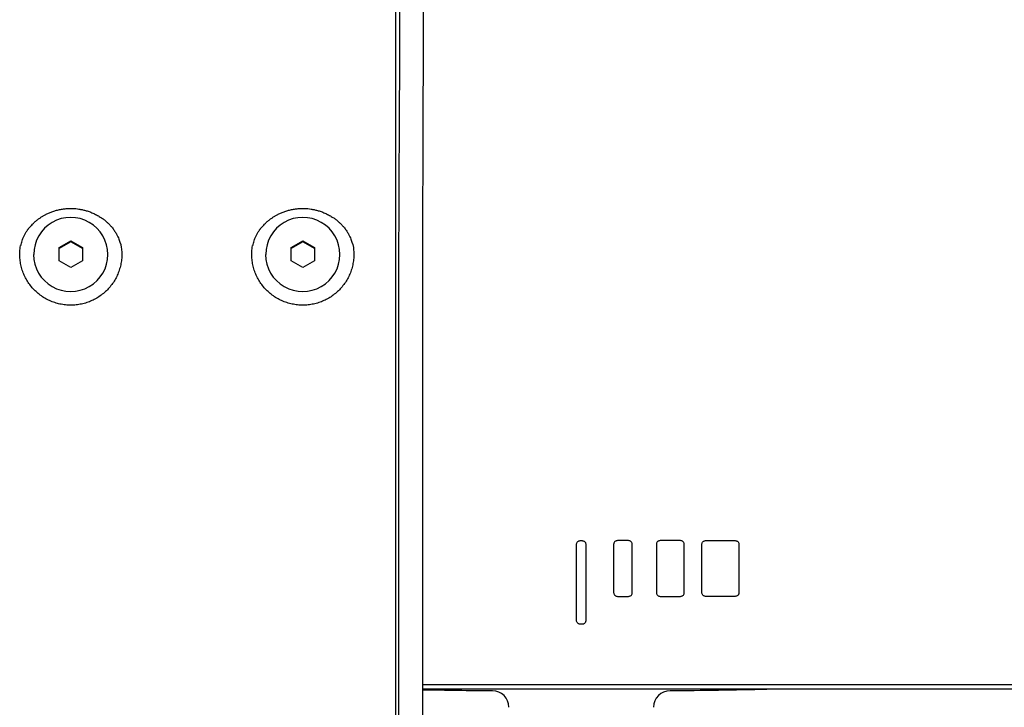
# Model space of a CAD drawing. Header units: millimetres. Extents: x 8 to 1894, y 12 to 2723.
# Tile 47 of 152: x 1074 to 1180, y 1321 to 1395. Entities that reach past the tile are written whole.
import ezdxf

# ---------------------------------------------------------------- set-up
doc = ezdxf.new("R2010")
doc.units = ezdxf.units.MM

msp = doc.modelspace()

# ---------------------------------------------------------------- linework, layer by layer
at = {"color": 7, "linetype": 'Continuous', "lineweight": 30}
for p, q in [((1077.79, 1370.49), (1079.04, 1371.2)), ((1079.04, 1371.12), (1077.79, 1370.4)), ((1079.04, 1371.2), (1080.29, 1370.49)), ((1079.04, 1371.2), (1079.04, 1371.12)), ((1080.29, 1370.4), (1079.04, 1371.12)), ((1084.33, 1371.06), (1084.44, 1370.84)), ((1084.44, 1370.84), (1084.49, 1370.51)), ((1102.79, 1370.49), (1104.04, 1371.2)), ((1104.04, 1371.12), (1102.79, 1370.4)), ((1104.04, 1371.2), (1105.29, 1370.49)), ((1104.04, 1371.2), (1104.04, 1371.12)), ((1105.29, 1370.4), (1104.04, 1371.12)), ((1109.33, 1371.06), (1109.44, 1370.84)), ((1109.44, 1370.84), (1109.49, 1370.51)), ((1073.59, 1370.51), (1073.63, 1370.72)), ((1075.04, 1369.75), (1075.04, 1369.75)), ((1077.79, 1369.05), (1077.79, 1370.49)), ((1080.29, 1370.49), (1080.29, 1369.05)), ((1083.04, 1369.75), (1083.04, 1369.75)), ((1098.59, 1370.51), (1098.63, 1370.72)), ((1100.04, 1369.75), (1100.04, 1369.75)), ((1102.79, 1369.05), (1102.79, 1370.49)), ((1105.29, 1370.49), (1105.29, 1369.05)), ((1108.04, 1369.75), (1108.04, 1369.75)), ((1114.04, 1370.51), (1114.04, 1054.72)), ((1114.37, 1370.21), (1114.37, 1056.91)), ((1116.98, 1367.11), (1116.97, 1370.1)), ((1079.04, 1368.33), (1077.79, 1369.05)), ((1080.29, 1369.05), (1079.04, 1368.33)), ((1104.04, 1368.33), (1102.79, 1369.05)), ((1105.29, 1369.05), (1104.04, 1368.33)), ((1116.97, 1367.11), (1116.97, 1367.11)), ((1116.98, 1054.61), (1116.98, 1367.11)), ((1133.94, 1338.94), (1134.14, 1338.94)), ((1139.14, 1338.94), (1137.94, 1338.94)), ((1144.74, 1338.94), (1142.54, 1338.94)), ((1147.44, 1338.94), (1150.64, 1338.94)), ((1133.54, 1330.34), (1133.54, 1338.54)), ((1134.54, 1338.54), (1134.54, 1330.34)), ((1137.54, 1338.54), (1137.54, 1333.34)), ((1139.54, 1333.34), (1139.54, 1338.54)), ((1142.14, 1338.54), (1142.14, 1333.34)), ((1145.14, 1333.34), (1145.14, 1338.54)), ((1147.04, 1333.34), (1147.04, 1338.54)), ((1151.04, 1338.54), (1151.04, 1333.34)), ((1137.94, 1332.94), (1139.14, 1332.94)), ((1142.54, 1332.94), (1144.74, 1332.94)), ((1150.64, 1332.94), (1147.44, 1332.94)), ((1134.14, 1329.94), (1133.94, 1329.94)), ((1116.98, 1323.44), (1256.54, 1323.44)), ((1256.54, 1322.94), (1116.98, 1322.94))]:
    msp.add_line(p, q, dxfattribs=at)
for centre, radius, start, end in [((1079.03, 1369.75), 3.98, 119.8519, 179.9587), ((1079.04, 1369.74), 4, 0.1791, 120.0099), ((1104.03, 1369.75), 3.98, 119.8519, 179.9587), ((1104.04, 1369.74), 4, 0.1791, 120.0099), ((1079.04, 1369.76), 4, 180.1791, 300.0099), ((1079.06, 1369.75), 3.98, 299.8519, 359.9587), ((1104.04, 1369.76), 4, 180.1791, 300.0099), ((1104.06, 1369.75), 3.98, 299.8519, 359.9587), ((1134.04, 2322.74), 1000, 269.02209, 269.45153), ((1124.45, 1320.98), 1.8, 0.3633, 89.4292), ((1143.63, 1320.98), 1.8, 90.5619, 179.6366), ((1134.04, 2322.74), 1000, 270.54848, 271.14593)]:
    msp.add_arc(centre, radius, start, end, dxfattribs=at)
for points, knots in [([(1114.83, 1443.07), (1114.82, 1442.89), (1114.81, 1442.54), (1114.8, 1441.79), (1114.78, 1440.86), (1114.76, 1439.75), (1114.75, 1438.44), (1114.73, 1436.95), (1114.71, 1435.26), (1114.7, 1433.38), (1114.68, 1431.32), (1114.66, 1429.08), (1114.65, 1426.67), (1114.63, 1424.09), (1114.61, 1421.36), (1114.6, 1418.48), (1114.58, 1415.46), (1114.56, 1412.32), (1114.54, 1409.08), (1114.53, 1405.74), (1114.51, 1402.32), (1114.49, 1398.83), (1114.48, 1395.3), (1114.46, 1391.72), (1114.45, 1388.12), (1114.43, 1384.51), (1114.41, 1380.91), (1114.4, 1377.32), (1114.38, 1373.76), (1114.37, 1371.38), (1114.37, 1370.21)], [0, 0, 0, 0, 0.034084, 0.068634, 0.103618, 0.139007, 0.174765, 0.210855, 0.247234, 0.283863, 0.320697, 0.357693, 0.394804, 0.431983, 0.469184, 0.50636, 0.543462, 0.580444, 0.617259, 0.653864, 0.690216, 0.726272, 0.761995, 0.79735, 0.832303, 0.86682, 0.900874, 0.934437, 0.967486, 1, 1, 1, 1]), ([(1114.04, 1442.26), (1114.04, 1441.97), (1114.04, 1441.38), (1114.04, 1440.22), (1114.04, 1438.86), (1114.04, 1437.27), (1114.04, 1435.47), (1114.04, 1433.44), (1114.04, 1431.22), (1114.04, 1428.79), (1114.04, 1426.18), (1114.04, 1423.39), (1114.04, 1420.41), (1114.04, 1417.26), (1114.04, 1413.96), (1114.04, 1410.53), (1114.04, 1406.97), (1114.04, 1403.28), (1114.04, 1399.47), (1114.04, 1395.54), (1114.04, 1391.52), (1114.04, 1387.43), (1114.04, 1383.28), (1114.04, 1379.08), (1114.04, 1374.82), (1114.04, 1371.95), (1114.04, 1370.51)], [0, 0, 0, 0, 0.041819, 0.083396, 0.124852, 0.166309, 0.207891, 0.249719, 0.291713, 0.333466, 0.3751, 0.41674, 0.458512, 0.500537, 0.542353, 0.583928, 0.625384, 0.666846, 0.708435, 0.750276, 0.792101, 0.83368, 0.875136, 0.916592, 0.958173, 1, 1, 1, 1]), ([(1116.97, 1370.09), (1116.97, 1370.55), (1116.98, 1371.44), (1116.98, 1372.75), (1116.99, 1374.02), (1116.99, 1375.25), (1116.99, 1376.43), (1117, 1377.57), (1117, 1378.69), (1117.01, 1379.8), (1117.01, 1380.9), (1117.01, 1381.94), (1117.02, 1382.93), (1117.02, 1383.87), (1117.02, 1384.76), (1117.03, 1385.59), (1117.03, 1386.38), (1117.03, 1387.11), (1117.03, 1387.79), (1117.04, 1388.42), (1117.04, 1388.99), (1117.04, 1389.52), (1117.04, 1390.07), (1117.04, 1390.67), (1117.05, 1391.34), (1117.05, 1392.03), (1117.05, 1392.73), (1117.05, 1393.45), (1117.06, 1394.24), (1117.06, 1395.1), (1117.06, 1396.02), (1117.07, 1396.97), (1117.07, 1398.04), (1117.08, 1399.22), (1117.08, 1400.52), (1117.09, 1401.82), (1117.09, 1403.14), (1117.1, 1404.36), (1117.1, 1405.5), (1117.1, 1406.55), (1117.11, 1407.6), (1117.11, 1408.65), (1117.12, 1409.68), (1117.12, 1410.68), (1117.13, 1411.64), (1117.13, 1412.57), (1117.13, 1413.46), (1117.14, 1414.32), (1117.14, 1415.13), (1117.14, 1415.91), (1117.15, 1416.66), (1117.15, 1417.54), (1117.16, 1418.55), (1117.16, 1419.7), (1117.17, 1420.84), (1117.17, 1421.96), (1117.18, 1423.07), (1117.18, 1424.17), (1117.19, 1425.3), (1117.2, 1426.44), (1117.2, 1427.58), (1117.21, 1428.69), (1117.22, 1429.76), (1117.22, 1430.66), (1117.23, 1431.41), (1117.23, 1432.03), (1117.24, 1432.63), (1117.24, 1433.22), (1117.24, 1433.82), (1117.25, 1434.44), (1117.25, 1434.94), (1117.26, 1435.31), (1117.26, 1435.56), (1117.26, 1435.79), (1117.26, 1436.02), (1117.26, 1436.25), (1117.27, 1436.46), (1117.27, 1436.65), (1117.27, 1436.82), (1117.27, 1436.95), (1117.27, 1437.05), (1117.27, 1437.12), (1117.27, 1437.19), (1117.27, 1437.27), (1117.27, 1437.37), (1117.28, 1437.48), (1117.28, 1437.6), (1117.28, 1437.74), (1117.28, 1437.89), (1117.28, 1438.05), (1117.28, 1438.22), (1117.29, 1438.4), (1117.29, 1438.58), (1117.29, 1438.78), (1117.29, 1438.98), (1117.29, 1439.18), (1117.3, 1439.39), (1117.3, 1439.61), (1117.3, 1439.83), (1117.31, 1440.05), (1117.31, 1440.26), (1117.31, 1440.42), (1117.31, 1440.49), (1117.31, 1440.5)], [0, 0, 0, 0, 0.013545, 0.026665, 0.039364, 0.051641, 0.063498, 0.074936, 0.085955, 0.097593, 0.108726, 0.119354, 0.129478, 0.1391, 0.148218, 0.156833, 0.164946, 0.172557, 0.179666, 0.186159, 0.192169, 0.197694, 0.202736, 0.209668, 0.216708, 0.223984, 0.231494, 0.23924, 0.247221, 0.25693, 0.266966, 0.277328, 0.288016, 0.302253, 0.316758, 0.331526, 0.346558, 0.361854, 0.374057, 0.386424, 0.398953, 0.411645, 0.424301, 0.436644, 0.448674, 0.46039, 0.471791, 0.482879, 0.493464, 0.503746, 0.513725, 0.523424, 0.539443, 0.555597, 0.571888, 0.588317, 0.604978, 0.621925, 0.639156, 0.658379, 0.677629, 0.696879, 0.71613, 0.73538, 0.747631, 0.759881, 0.772132, 0.784532, 0.797271, 0.811676, 0.826491, 0.832423, 0.838419, 0.844385, 0.850012, 0.856073, 0.86165, 0.866743, 0.871352, 0.875477, 0.877581, 0.879532, 0.881481, 0.883837, 0.886623, 0.889837, 0.893481, 0.897544, 0.902035, 0.906953, 0.912298, 0.918071, 0.924156, 0.930653, 0.937562, 0.944883, 0.952778, 0.961102, 0.969854, 0.979036, 0.988646, 0.998685, 1, 1, 1, 1]), ([(1073.68, 1370.71), (1073.69, 1370.79), (1073.72, 1370.96), (1073.79, 1371.22), (1073.89, 1371.48), (1074.01, 1371.76), (1074.16, 1372.04), (1074.28, 1372.23), (1074.36, 1372.34), (1074.38, 1372.37), (1074.4, 1372.41), (1074.43, 1372.45), (1074.46, 1372.49), (1074.5, 1372.53), (1074.55, 1372.6), (1074.64, 1372.71), (1074.76, 1372.85), (1074.89, 1372.98), (1075.01, 1373.1), (1075.11, 1373.2), (1075.21, 1373.29), (1075.31, 1373.37), (1075.4, 1373.44), (1075.49, 1373.51), (1075.59, 1373.59), (1075.7, 1373.67), (1075.83, 1373.75), (1075.95, 1373.83), (1076.08, 1373.91), (1076.21, 1373.98), (1076.34, 1374.05), (1076.55, 1374.16), (1076.83, 1374.28), (1077.22, 1374.42), (1077.62, 1374.54), (1078.04, 1374.63), (1078.45, 1374.68), (1078.85, 1374.71), (1079.22, 1374.71), (1079.58, 1374.69), (1079.93, 1374.64), (1080.27, 1374.58), (1080.64, 1374.49), (1081.02, 1374.37), (1081.42, 1374.21), (1081.82, 1374.02), (1082.19, 1373.8), (1082.52, 1373.58), (1082.8, 1373.36), (1083.05, 1373.13), (1083.3, 1372.88), (1083.5, 1372.65), (1083.66, 1372.44), (1083.77, 1372.28), (1083.88, 1372.11), (1083.97, 1371.95), (1084.07, 1371.76), (1084.17, 1371.54), (1084.27, 1371.3), (1084.31, 1371.14), (1084.33, 1371.06)], [0, 0, 0, 0, 0.017475, 0.0362755, 0.0563859, 0.0777844, 0.1004432, 0.1243295, 0.1265933, 0.1292026, 0.1321566, 0.1354544, 0.1390951, 0.1430777, 0.1474009, 0.1588056, 0.1720391, 0.18708, 0.1976204, 0.207638, 0.2171377, 0.2261238, 0.2346004, 0.2425714, 0.2500405, 0.2609587, 0.2717894, 0.2825344, 0.2931952, 0.3037734, 0.3142706, 0.3246884, 0.3529357, 0.3806262, 0.4114542, 0.4416468, 0.4712463, 0.5002935, 0.525432, 0.5505225, 0.5755363, 0.6004953, 0.6254212, 0.6549633, 0.6852751, 0.7169346, 0.749999, 0.776461, 0.8010392, 0.8250681, 0.8501182, 0.8753545, 0.8904286, 0.9049447, 0.9188931, 0.9322653, 0.9450532, 0.9650467, 0.9833696, 1, 1, 1, 1]), ([(1098.68, 1370.71), (1098.69, 1370.79), (1098.72, 1370.96), (1098.79, 1371.22), (1098.89, 1371.48), (1099.01, 1371.76), (1099.16, 1372.04), (1099.28, 1372.23), (1099.36, 1372.34), (1099.38, 1372.37), (1099.4, 1372.41), (1099.43, 1372.45), (1099.46, 1372.49), (1099.5, 1372.53), (1099.55, 1372.6), (1099.64, 1372.71), (1099.76, 1372.85), (1099.89, 1372.98), (1100.01, 1373.1), (1100.11, 1373.2), (1100.21, 1373.29), (1100.31, 1373.37), (1100.4, 1373.44), (1100.49, 1373.51), (1100.59, 1373.59), (1100.7, 1373.67), (1100.83, 1373.75), (1100.95, 1373.83), (1101.08, 1373.91), (1101.21, 1373.98), (1101.34, 1374.05), (1101.55, 1374.16), (1101.83, 1374.28), (1102.22, 1374.42), (1102.62, 1374.54), (1103.04, 1374.63), (1103.45, 1374.68), (1103.85, 1374.71), (1104.22, 1374.71), (1104.58, 1374.69), (1104.93, 1374.64), (1105.27, 1374.58), (1105.64, 1374.49), (1106.02, 1374.37), (1106.42, 1374.21), (1106.82, 1374.02), (1107.19, 1373.8), (1107.52, 1373.58), (1107.8, 1373.36), (1108.05, 1373.13), (1108.3, 1372.88), (1108.5, 1372.65), (1108.66, 1372.44), (1108.77, 1372.28), (1108.88, 1372.11), (1108.97, 1371.95), (1109.07, 1371.76), (1109.17, 1371.54), (1109.27, 1371.3), (1109.31, 1371.14), (1109.33, 1371.06)], [0, 0, 0, 0, 0.017475, 0.036275, 0.056385, 0.077784, 0.100443, 0.124329, 0.126593, 0.129202, 0.132155, 0.135453, 0.139093, 0.143076, 0.147399, 0.158804, 0.172038, 0.18708, 0.19762, 0.207637, 0.217137, 0.226123, 0.2346, 0.242571, 0.250041, 0.260959, 0.271789, 0.282534, 0.293195, 0.303773, 0.31427, 0.324688, 0.352935, 0.380626, 0.411454, 0.441647, 0.471246, 0.500293, 0.525429, 0.550521, 0.575536, 0.600495, 0.625421, 0.654963, 0.685275, 0.716935, 0.749999, 0.776461, 0.801039, 0.825068, 0.850118, 0.875354, 0.890429, 0.904945, 0.918893, 0.932265, 0.945053, 0.965047, 0.98337, 1, 1, 1, 1]), ([(1133.54, 1338.54), (1133.55, 1338.58), (1133.55, 1338.65), (1133.61, 1338.76), (1133.69, 1338.85), (1133.8, 1338.92), (1133.9, 1338.93), (1133.94, 1338.94)], [0, 0, 0, 0, 0.191415, 0.376259, 0.55902, 0.775587, 1, 1, 1, 1]), ([(1134.14, 1338.94), (1134.18, 1338.93), (1134.26, 1338.93), (1134.37, 1338.87), (1134.46, 1338.79), (1134.53, 1338.68), (1134.54, 1338.58), (1134.54, 1338.54)], [0, 0, 0, 0, 0.191415, 0.376259, 0.55902, 0.775587, 1, 1, 1, 1]), ([(1137.94, 1338.94), (1137.9, 1338.93), (1137.82, 1338.93), (1137.72, 1338.87), (1137.63, 1338.79), (1137.56, 1338.68), (1137.55, 1338.58), (1137.54, 1338.54)], [0, 0, 0, 0, 0.191415, 0.376259, 0.55902, 0.775587, 1, 1, 1, 1]), ([(1139.54, 1338.54), (1139.54, 1338.58), (1139.53, 1338.65), (1139.48, 1338.76), (1139.4, 1338.85), (1139.28, 1338.92), (1139.19, 1338.93), (1139.14, 1338.94)], [0, 0, 0, 0, 0.191415, 0.376259, 0.55902, 0.775587, 1, 1, 1, 1]), ([(1142.54, 1338.94), (1142.5, 1338.93), (1142.42, 1338.93), (1142.32, 1338.87), (1142.23, 1338.79), (1142.16, 1338.68), (1142.15, 1338.58), (1142.14, 1338.54)], [0, 0, 0, 0, 0.191415, 0.376259, 0.55902, 0.775587, 1, 1, 1, 1]), ([(1145.14, 1338.54), (1145.14, 1338.58), (1145.13, 1338.65), (1145.08, 1338.76), (1145, 1338.85), (1144.88, 1338.92), (1144.79, 1338.93), (1144.74, 1338.94)], [0, 0, 0, 0, 0.191415, 0.376259, 0.55902, 0.775587, 1, 1, 1, 1]), ([(1147.04, 1338.54), (1147.05, 1338.58), (1147.05, 1338.65), (1147.11, 1338.76), (1147.19, 1338.85), (1147.3, 1338.92), (1147.4, 1338.93), (1147.44, 1338.94)], [0, 0, 0, 0, 0.191415, 0.376259, 0.55902, 0.775587, 1, 1, 1, 1]), ([(1150.64, 1338.94), (1150.68, 1338.93), (1150.76, 1338.93), (1150.87, 1338.87), (1150.96, 1338.79), (1151.03, 1338.68), (1151.04, 1338.58), (1151.04, 1338.54)], [0, 0, 0, 0, 0.191415, 0.376259, 0.55902, 0.775587, 1, 1, 1, 1]), ([(1137.54, 1333.34), (1137.55, 1333.3), (1137.55, 1333.22), (1137.61, 1333.11), (1137.69, 1333.02), (1137.8, 1332.95), (1137.9, 1332.94), (1137.94, 1332.94)], [0, 0, 0, 0, 0.1914153, 0.3762586, 0.5590203, 0.7755872, 1, 1, 1, 1]), ([(1139.14, 1332.94), (1139.18, 1332.94), (1139.26, 1332.95), (1139.37, 1333), (1139.46, 1333.08), (1139.53, 1333.2), (1139.54, 1333.29), (1139.54, 1333.34)], [0, 0, 0, 0, 0.191415, 0.376259, 0.55902, 0.775587, 1, 1, 1, 1]), ([(1142.14, 1333.34), (1142.15, 1333.3), (1142.15, 1333.22), (1142.21, 1333.11), (1142.29, 1333.02), (1142.4, 1332.95), (1142.5, 1332.94), (1142.54, 1332.94)], [0, 0, 0, 0, 0.191415, 0.376259, 0.55902, 0.775587, 1, 1, 1, 1]), ([(1144.74, 1332.94), (1144.78, 1332.94), (1144.86, 1332.95), (1144.97, 1333), (1145.06, 1333.08), (1145.13, 1333.2), (1145.14, 1333.29), (1145.14, 1333.34)], [0, 0, 0, 0, 0.191415, 0.376259, 0.55902, 0.775587, 1, 1, 1, 1]), ([(1147.44, 1332.94), (1147.4, 1332.94), (1147.32, 1332.95), (1147.22, 1333), (1147.13, 1333.08), (1147.06, 1333.2), (1147.05, 1333.29), (1147.04, 1333.34)], [0, 0, 0, 0, 0.191415, 0.376259, 0.55902, 0.775587, 1, 1, 1, 1]), ([(1151.04, 1333.34), (1151.04, 1333.3), (1151.03, 1333.22), (1150.98, 1333.11), (1150.9, 1333.02), (1150.78, 1332.95), (1150.69, 1332.94), (1150.64, 1332.94)], [0, 0, 0, 0, 0.191415, 0.376259, 0.55902, 0.775587, 1, 1, 1, 1]), ([(1133.94, 1329.94), (1133.9, 1329.94), (1133.82, 1329.95), (1133.72, 1330), (1133.63, 1330.08), (1133.56, 1330.2), (1133.55, 1330.29), (1133.54, 1330.34)], [0, 0, 0, 0, 0.191415, 0.376259, 0.55902, 0.775587, 1, 1, 1, 1]), ([(1134.54, 1330.34), (1134.54, 1330.3), (1134.53, 1330.22), (1134.48, 1330.11), (1134.4, 1330.02), (1134.28, 1329.95), (1134.19, 1329.94), (1134.14, 1329.94)], [0, 0, 0, 0, 0.1914153, 0.3762586, 0.5590203, 0.7755872, 1, 1, 1, 1])]:
    msp.add_open_spline(points, degree=3, knots=knots, dxfattribs=at)
for points in [[(1084.49, 1370.51), (1084.51, 1370.31), (1084.55, 1369.93), (1084.54, 1369.34), (1084.46, 1368.76), (1084.32, 1368.19), (1084.12, 1367.64), (1083.87, 1367.11), (1083.56, 1366.62), (1083.19, 1366.16), (1082.78, 1365.74), (1082.33, 1365.36), (1081.84, 1365.04), (1081.32, 1364.77), (1080.78, 1364.56), (1080.21, 1364.4), (1079.63, 1364.31), (1079.04, 1364.28), (1078.46, 1364.31), (1077.88, 1364.4), (1077.31, 1364.56), (1076.76, 1364.77), (1076.24, 1365.04), (1075.75, 1365.36), (1075.3, 1365.74), (1074.89, 1366.16), (1074.53, 1366.62), (1074.22, 1367.11), (1073.96, 1367.64), (1073.77, 1368.19), (1073.63, 1368.76), (1073.55, 1369.34), (1073.53, 1369.93), (1073.57, 1370.31), (1073.59, 1370.51)], [(1109.49, 1370.51), (1109.51, 1370.31), (1109.55, 1369.93), (1109.54, 1369.34), (1109.46, 1368.76), (1109.32, 1368.19), (1109.12, 1367.64), (1108.87, 1367.11), (1108.56, 1366.62), (1108.19, 1366.16), (1107.78, 1365.74), (1107.33, 1365.36), (1106.84, 1365.04), (1106.32, 1364.77), (1105.78, 1364.56), (1105.21, 1364.4), (1104.63, 1364.31), (1104.04, 1364.28), (1103.46, 1364.31), (1102.88, 1364.4), (1102.31, 1364.56), (1101.76, 1364.77), (1101.24, 1365.04), (1100.75, 1365.36), (1100.3, 1365.74), (1099.89, 1366.16), (1099.53, 1366.62), (1099.22, 1367.11), (1098.96, 1367.64), (1098.77, 1368.19), (1098.63, 1368.76), (1098.55, 1369.34), (1098.53, 1369.93), (1098.57, 1370.31), (1098.59, 1370.51)]]:
    msp.add_open_spline(points, degree=3, dxfattribs=at)

doc.saveas('drawing.dxf')
